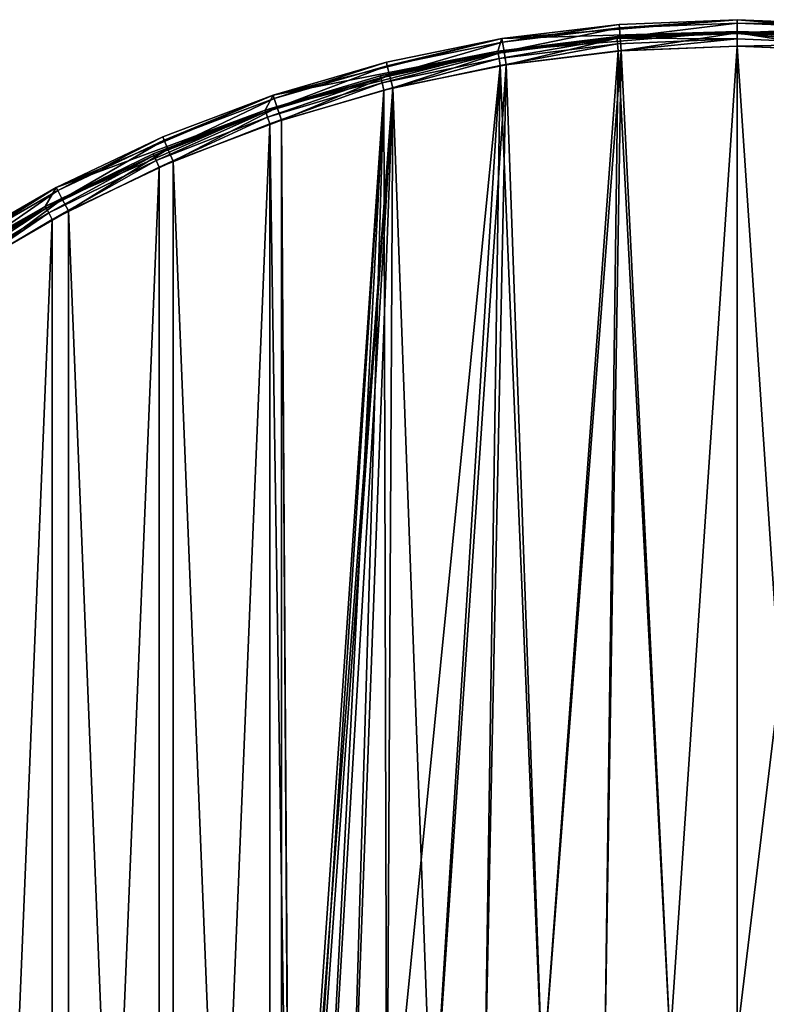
# Model space of a CAD drawing. Header units: millimetres. Extents: x 0 to 200, y 0 to 200.
# Tile 116 of 118: x 51 to 102, y 133 to 200. Entities that reach past the tile are written whole.
import ezdxf

# ---------------------------------------------------------------- set-up
doc = ezdxf.new("R2010")
doc.units = ezdxf.units.MM
doc.header["$LTSCALE"] = 25.4
doc.layers.get('0').update_dxf_attribs({"true_color": 0xff5454})

# ---------------------------------------------------------------- blocks, each defined once
blk = doc.blocks.new('HERMANOS-I-8100.STL')
at = {"color": 250, "true_color": 0x262626}
mesh = blk.add_polyface(dxfattribs=at)
corners = [(355.425, 27.822, 10.05), (352.615, 8.192, 10.05), (352.206, 12.054, 10.05), (355.312, 24.352, 10.05), (360.632, 39.848, 10.05), (361.132, 42.869, 10.05), (368.43, 54.257, 10.05), (369.178, 56.806, 10.05), (378.493, 67.186, 10.05), (379.356, 69.272, 10.05), (390.547, 78.283, 10.05), (391.402, 79.944, 10.05), (404.263, 87.244, 10.05), (405.004, 88.546, 10.05), (419.266, 93.825, 10.05), (419.81, 94.854, 10.05), (435.149, 97.847, 10.05), (435.435, 98.705, 10.05), (451.477, 99.2, 10.05), (451.477, 100, 10.05), (467.518, 98.705, 10.05), (467.804, 97.847, 10.05), (483.143, 94.854, 10.05), (483.687, 93.825, 10.05), (497.949, 88.546, 10.05), (498.691, 87.244, 10.05), (511.551, 79.944, 10.05), (512.406, 78.283, 10.05), (523.597, 69.272, 10.05), (524.46, 67.186, 10.05), (533.775, 56.806, 10.05), (534.523, 54.257, 10.05), (541.822, 42.869, 10.05), (542.321, 39.848, 10.05), (547.528, 27.822, 10.05), (547.641, 24.352, 10.05), (550.747, 12.054, 10.05), (550.338, 8.192, 10.05), (550.338, -8.192, 10.05), (351.558, -4.027, 10.05), (352.615, -8.192, 10.05), (353.497, -20.003, 10.05), (355.312, -24.352, 10.05), (357.975, -35.46, 10.05), (360.632, -39.848, 10.05), (364.874, -50, 10.05), (368.43, -54.257, 10.05), (374.016, -63.245, 10.05), (378.493, -67.186, 10.05), (385.164, -74.851, 10.05), (390.547, -78.283, 10.05), (398.03, -84.519, 10.05), (404.263, -87.244, 10.05), (412.28, -91.998, 10.05), (419.266, -93.825, 10.05), (427.545, -97.094, 10.05), (435.149, -97.847, 10.05), (443.43, -99.676, 10.05), (451.477, -99.2, 10.05), (459.523, -99.676, 10.05), (467.804, -97.847, 10.05), (475.408, -97.094, 10.05), (483.687, -93.825, 10.05), (490.673, -91.998, 10.05), (498.691, -87.244, 10.05), (504.923, -84.519, 10.05), (512.406, -78.283, 10.05), (517.789, -74.851, 10.05), (524.46, -67.186, 10.05), (528.937, -63.245, 10.05), (534.523, -54.257, 10.05), (538.079, -50, 10.05), (542.321, -39.848, 10.05), (544.978, -35.46, 10.05), (547.641, -24.352, 10.05), (549.456, -20.003, 10.05), (551.395, -4.027, 10.05)]
mesh.append_faces([[corners[k] for k in face] for face in [(0, 1, 2), (1, 0, 3), (3, 0, 4), (4, 5, 6), (6, 7, 8), (8, 9, 10), (10, 11, 12), (12, 13, 14), (14, 15, 16), (16, 17, 18), (18, 20, 21), (21, 22, 23), (23, 24, 25), (25, 26, 27), (27, 28, 29), (29, 30, 31), (31, 32, 33), (33, 34, 35), (35, 36, 37), (37, 36, 38), (39, 40, 41), (40, 2, 1), (41, 42, 43), (43, 44, 45), (45, 46, 47), (47, 48, 49), (49, 50, 51), (51, 52, 53), (53, 54, 55), (55, 56, 57), (57, 58, 59), (59, 60, 61), (61, 62, 63), (63, 64, 65), (65, 66, 67), (67, 68, 69), (69, 70, 71), (71, 72, 73), (73, 74, 75), (75, 38, 76), (76, 38, 36)]], dxfattribs={"vtx0": -1, "vtx1": -1, "color": 250})
mesh.append_faces([[corners[k] for k in face] for face in [(4, 0, 5), (6, 5, 7), (8, 7, 9), (10, 9, 11), (12, 11, 13), (14, 13, 15), (16, 15, 17), (18, 17, 19), (18, 19, 20), (21, 20, 22), (23, 22, 24), (25, 24, 26), (27, 26, 28), (29, 28, 30), (31, 30, 32), (33, 32, 34), (35, 34, 36), (40, 39, 2), (41, 40, 42), (43, 42, 44), (45, 44, 46), (47, 46, 48), (49, 48, 50), (51, 50, 52), (53, 52, 54), (55, 54, 56), (57, 56, 58), (59, 58, 60), (61, 60, 62), (63, 62, 64), (65, 64, 66), (67, 66, 68), (69, 68, 70), (71, 70, 72), (73, 72, 74), (75, 74, 38)]], dxfattribs={"vtx0": -1, "vtx2": -1, "color": 250})
mesh = blk.add_polyface(dxfattribs=at)
corners = [(443.43, 99.676, 23.25), (451.477, 100, 10.05), (435.435, 98.705, 23.25)]
mesh.append_faces([[corners[k] for k in face] for face in [(0, 1, 2)]], dxfattribs={"color": 250})
mesh = blk.add_polyface(dxfattribs=at)
corners = [(435.435, 98.705, 23.25), (451.477, 100, 10.05), (435.435, 98.705, 10.05)]
mesh.append_faces([[corners[k] for k in face] for face in [(0, 1, 2)]], dxfattribs={"color": 250})
mesh = blk.add_polyface(dxfattribs=at)
corners = [(435.474, 98.467, 24.15), (443.43, 99.676, 23.25), (435.435, 98.705, 23.25), (443.449, 99.435, 24.15)]
mesh.append_faces([[corners[k] for k in face] for face in [(0, 1, 2), (1, 0, 3)]], dxfattribs={"vtx0": -1, "color": 250})
mesh = blk.add_polyface(dxfattribs=at)
corners = [(451.477, 100, 23.25), (451.477, 100, 10.05), (443.43, 99.676, 23.25)]
mesh.append_faces([[corners[k] for k in face] for face in [(0, 1, 2)]], dxfattribs={"color": 250})
mesh = blk.add_polyface(dxfattribs=at)
corners = [(443.449, 99.435, 24.15), (451.477, 100, 23.25), (443.43, 99.676, 23.25), (451.477, 99.759, 24.15)]
mesh.append_faces([[corners[k] for k in face] for face in [(0, 1, 2), (1, 0, 3)]], dxfattribs={"vtx0": -1, "color": 250})
mesh = blk.add_polyface(dxfattribs=at)
corners = [(443.502, 98.779, 24.809), (451.477, 99.759, 24.15), (443.449, 99.435, 24.15), (451.477, 99.1, 24.809)]
mesh.append_faces([[corners[k] for k in face] for face in [(0, 1, 2), (1, 0, 3)]], dxfattribs={"vtx0": -1, "color": 250})
mesh = blk.add_polyface(dxfattribs=at)
corners = [(459.523, 99.676, 23.25), (451.477, 100, 10.05), (451.477, 100, 23.25)]
mesh.append_faces([[corners[k] for k in face] for face in [(0, 1, 2)]], dxfattribs={"color": 250})
mesh = blk.add_polyface(dxfattribs=at)
corners = [(459.523, 99.676, 23.25), (467.518, 98.705, 10.05), (451.477, 100, 10.05)]
mesh.append_faces([[corners[k] for k in face] for face in [(0, 1, 2)]], dxfattribs={"color": 250})
mesh = blk.add_polyface(dxfattribs=at)
corners = [(451.477, 99.759, 24.15), (459.523, 99.676, 23.25), (451.477, 100, 23.25), (459.504, 99.435, 24.15)]
mesh.append_faces([[corners[k] for k in face] for face in [(0, 1, 2), (1, 0, 3)]], dxfattribs={"vtx0": -1, "color": 250})
mesh = blk.add_polyface(dxfattribs=at)
corners = [(451.477, 99.1, 24.809), (459.504, 99.435, 24.15), (451.477, 99.759, 24.15), (459.451, 98.779, 24.809)]
mesh.append_faces([[corners[k] for k in face] for face in [(0, 1, 2), (1, 0, 3)]], dxfattribs={"vtx0": -1, "color": 250})
mesh = blk.add_polyface(dxfattribs=at)
corners = [(451.477, 99.2, 23.25), (435.149, 97.847, 10.05), (451.477, 99.2, 10.05)]
mesh.append_faces([[corners[k] for k in face] for face in [(0, 1, 2)]], dxfattribs={"color": 250})
mesh = blk.add_polyface(dxfattribs=at)
corners = [(443.285, 98.861, 23.25), (435.149, 97.847, 10.05), (451.477, 99.2, 23.25)]
mesh.append_faces([[corners[k] for k in face] for face in [(0, 1, 2)]], dxfattribs={"color": 250})
mesh = blk.add_polyface(dxfattribs=at)
corners = [(443.296, 98.728, 23.75), (435.149, 97.847, 23.25), (443.285, 98.861, 23.25), (435.171, 97.715, 23.75)]
mesh.append_faces([[corners[k] for k in face] for face in [(0, 1, 2), (1, 0, 3)]], dxfattribs={"vtx0": -1, "color": 250})
mesh = blk.add_polyface(dxfattribs=at)
corners = [(435.149, 97.847, 23.25), (435.149, 97.847, 10.05), (443.285, 98.861, 23.25)]
mesh.append_faces([[corners[k] for k in face] for face in [(0, 1, 2)]], dxfattribs={"color": 250})
mesh = blk.add_polyface(dxfattribs=at)
corners = [(435.58, 97.817, 24.809), (443.449, 99.435, 24.15), (435.474, 98.467, 24.15), (443.502, 98.779, 24.809)]
mesh.append_faces([[corners[k] for k in face] for face in [(0, 1, 2), (1, 0, 3)]], dxfattribs={"vtx0": -1, "color": 250})
mesh = blk.add_polyface(dxfattribs=at)
corners = [(451.477, 99.066, 23.75), (443.285, 98.861, 23.25), (451.477, 99.2, 23.25), (443.296, 98.728, 23.75)]
mesh.append_faces([[corners[k] for k in face] for face in [(0, 1, 2), (1, 0, 3)]], dxfattribs={"vtx0": -1, "color": 250})
mesh = blk.add_polyface(dxfattribs=at)
corners = [(451.477, 98.7, 24.116), (443.296, 98.728, 23.75), (451.477, 99.066, 23.75), (443.326, 98.363, 24.116)]
mesh.append_faces([[corners[k] for k in face] for face in [(0, 1, 2), (1, 0, 3)]], dxfattribs={"vtx0": -1, "color": 250})
mesh = blk.add_polyface(dxfattribs=at)
corners = [(443.575, 97.882, 25.05), (451.477, 99.1, 24.809), (443.502, 98.779, 24.809), (451.477, 98.2, 25.05)]
mesh.append_faces([[corners[k] for k in face] for face in [(0, 1, 2), (1, 0, 3)]], dxfattribs={"vtx0": -1, "color": 250})
mesh = blk.add_polyface(dxfattribs=at)
corners = [(459.657, 98.728, 23.75), (451.477, 99.2, 23.25), (459.668, 98.861, 23.25), (451.477, 99.066, 23.75)]
mesh.append_faces([[corners[k] for k in face] for face in [(0, 1, 2), (1, 0, 3)]], dxfattribs={"vtx0": -1, "color": 250})
mesh = blk.add_polyface(dxfattribs=at)
corners = [(459.668, 98.861, 23.25), (451.477, 99.2, 10.05), (467.804, 97.847, 10.05)]
mesh.append_faces([[corners[k] for k in face] for face in [(0, 1, 2)]], dxfattribs={"color": 250})
mesh = blk.add_polyface(dxfattribs=at)
corners = [(451.477, 99.2, 23.25), (451.477, 99.2, 10.05), (459.668, 98.861, 23.25)]
mesh.append_faces([[corners[k] for k in face] for face in [(0, 1, 2)]], dxfattribs={"color": 250})
mesh = blk.add_polyface(dxfattribs=at)
corners = [(459.378, 97.882, 25.05), (451.477, 99.1, 24.809), (451.477, 98.2, 25.05), (459.451, 98.779, 24.809)]
mesh.append_faces([[corners[k] for k in face] for face in [(0, 1, 2), (1, 0, 3)]], dxfattribs={"vtx0": -1, "color": 250})
mesh = blk.add_polyface(dxfattribs=at)
corners = [(459.627, 98.363, 24.116), (451.477, 99.066, 23.75), (459.657, 98.728, 23.75), (451.477, 98.7, 24.116)]
mesh.append_faces([[corners[k] for k in face] for face in [(0, 1, 2), (1, 0, 3)]], dxfattribs={"vtx0": -1, "color": 250})
mesh = blk.add_polyface(dxfattribs=at)
corners = [(353.612, 8.109, 24.25), (353.612, -8.109, 24.25), (353.277, 0, 24.25), (354.616, 16.163, 24.25), (354.616, -16.163, 24.25), (356.281, 24.107, 24.25), (356.281, -24.107, 24.25), (358.597, 31.885, 24.25), (358.597, -31.885, 24.25), (361.548, 39.446, 24.25), (361.548, -39.446, 24.25), (365.112, 46.738, 24.25), (365.112, -46.738, 24.25), (369.267, 53.71, 24.25), (369.267, -53.71, 24.25), (373.983, 60.316, 24.25), (373.983, -60.316, 24.25), (379.228, 66.509, 24.25), (379.228, -66.509, 24.25), (384.967, 72.248, 24.25), (384.967, -72.248, 24.25), (391.161, 77.494, 24.25), (391.161, -77.494, 24.25), (397.766, 82.21, 24.25), (397.766, -82.21, 24.25), (404.739, 86.364, 24.25), (404.739, -86.364, 24.25), (412.03, 89.929, 24.25), (412.03, -89.929, 24.25), (419.591, 92.879, 24.25), (419.591, -92.879, 24.25), (420.985, 2.285, 24.25), (427.37, 95.195, 24.25), (421.666, 6.804, 24.25), (423.013, 11.171, 24.25), (424.996, 15.289, 24.25), (427.57, 19.065, 24.25), (435.313, 96.861, 24.25), (430.679, 22.415, 24.25), (434.252, 25.264, 24.25), (438.21, 27.549, 24.25), (443.367, 97.865, 24.25), (442.464, 29.219, 24.25), (446.919, 30.236, 24.25), (451.477, 98.2, 24.25), (451.477, 30.577, 24.25), (459.586, 97.865, 24.25), (456.034, 30.236, 24.25), (460.489, 29.219, 24.25), (467.64, 96.861, 24.25), (464.744, 27.549, 24.25), (468.701, 25.264, 24.25), (475.583, 95.195, 24.25), (472.274, 22.415, 24.25), (475.383, 19.065, 24.25), (477.957, 15.289, 24.25), (483.362, 92.879, 24.25), (479.94, 11.171, 24.25), (481.287, 6.804, 24.25), (481.968, 2.285, 24.25), (481.968, -2.285, 24.25), (420.985, -2.285, 24.25), (427.37, -95.195, 24.25), (421.666, -6.804, 24.25), (423.013, -11.171, 24.25), (424.996, -15.289, 24.25), (427.57, -19.065, 24.25), (435.313, -96.861, 24.25), (430.679, -22.415, 24.25), (434.252, -25.264, 24.25), (438.21, -27.549, 24.25), (443.367, -97.865, 24.25), (442.464, -29.219, 24.25), (446.919, -30.236, 24.25), (451.477, -98.2, 24.25), (451.477, -30.577, 24.25), (456.034, -30.236, 24.25), (459.586, -97.865, 24.25), (460.489, -29.219, 24.25), (467.64, -96.861, 24.25), (464.744, -27.549, 24.25), (468.701, -25.264, 24.25), (475.583, -95.195, 24.25), (472.274, -22.415, 24.25), (475.383, -19.065, 24.25), (477.957, -15.289, 24.25), (483.362, -92.879, 24.25), (479.94, -11.171, 24.25), (481.287, -6.804, 24.25), (490.923, 89.929, 24.25), (490.923, -89.929, 24.25), (498.215, 86.364, 24.25), (498.215, -86.364, 24.25), (505.187, 82.21, 24.25), (505.187, -82.21, 24.25), (511.792, 77.494, 24.25), (511.792, -77.494, 24.25), (517.986, 72.248, 24.25), (517.986, -72.248, 24.25), (523.725, 66.509, 24.25), (523.725, -66.509, 24.25), (528.97, 60.316, 24.25), (528.97, -60.316, 24.25), (533.686, 53.71, 24.25), (533.686, -53.71, 24.25), (537.841, 46.738, 24.25), (537.841, -46.738, 24.25), (541.405, 39.446, 24.25), (541.405, -39.446, 24.25), (544.356, 31.885, 24.25), (544.356, -31.885, 24.25), (546.672, 24.107, 24.25), (546.672, -24.107, 24.25), (548.337, 16.163, 24.25), (548.337, -16.163, 24.25), (549.341, 8.109, 24.25), (549.341, -8.109, 24.25), (549.677, 0, 24.25)]
mesh.append_faces([[corners[k] for k in face] for face in [(0, 1, 2), (116, 115, 117)]], dxfattribs={"vtx0": -1, "color": 250})
mesh.append_faces([[corners[k] for k in face] for face in [(1, 3, 4), (4, 5, 6), (6, 7, 8), (8, 9, 10), (10, 11, 12), (12, 13, 14), (14, 15, 16), (16, 17, 18), (18, 19, 20), (20, 21, 22), (22, 23, 24), (24, 25, 26), (26, 27, 28), (28, 29, 30), (31, 32, 33), (33, 32, 34), (34, 32, 35), (35, 32, 36), (36, 37, 38), (38, 37, 39), (39, 37, 40), (40, 41, 42), (42, 41, 43), (43, 44, 45), (45, 46, 47), (47, 46, 48), (48, 49, 50), (50, 49, 51), (51, 52, 53), (53, 52, 54), (54, 52, 55), (55, 56, 57), (57, 56, 58), (58, 56, 59), (59, 56, 60), (30, 61, 62), (61, 30, 31), (62, 66, 67), (67, 70, 71), (71, 73, 74), (74, 76, 77), (77, 78, 79), (79, 81, 82), (82, 85, 86), (86, 89, 90), (90, 91, 92), (92, 93, 94), (94, 95, 96), (96, 97, 98), (98, 99, 100), (100, 101, 102), (102, 103, 104), (104, 105, 106), (106, 107, 108), (108, 109, 110), (110, 111, 112), (112, 113, 114), (114, 115, 116)]], dxfattribs={"vtx0": -1, "vtx1": -1, "color": 250})
mesh.append_faces([[corners[k] for k in face] for face in [(30, 29, 31), (86, 60, 56)]], dxfattribs={"vtx0": -1, "vtx1": -1, "vtx2": -1, "color": 250})
mesh.append_faces([[corners[k] for k in face] for face in [(1, 0, 3), (4, 3, 5), (6, 5, 7), (8, 7, 9), (10, 9, 11), (12, 11, 13), (14, 13, 15), (16, 15, 17), (18, 17, 19), (20, 19, 21), (22, 21, 23), (24, 23, 25), (26, 25, 27), (28, 27, 29), (31, 29, 32), (36, 32, 37), (40, 37, 41), (43, 41, 44), (45, 44, 46), (48, 46, 49), (51, 49, 52), (55, 52, 56), (62, 61, 63), (62, 63, 64), (62, 64, 65), (62, 65, 66), (67, 66, 68), (67, 68, 69), (67, 69, 70), (71, 70, 72), (71, 72, 73), (74, 73, 75), (74, 75, 76), (77, 76, 78), (79, 78, 80), (79, 80, 81), (82, 81, 83), (82, 83, 84), (82, 84, 85), (86, 85, 87), (86, 87, 88), (86, 88, 60), (86, 56, 89), (90, 89, 91), (92, 91, 93), (94, 93, 95), (96, 95, 97), (98, 97, 99), (100, 99, 101), (102, 101, 103), (104, 103, 105), (106, 105, 107), (108, 107, 109), (110, 109, 111), (112, 111, 113), (114, 113, 115)]], dxfattribs={"vtx0": -1, "vtx2": -1, "color": 250})
mesh = blk.add_polyface(dxfattribs=at)
corners = [(353.993, -11.837, 25.05), (353.356, 3.954, 25.05), (353.356, -3.954, 25.05), (353.993, 11.837, 25.05), (355.261, -19.643, 25.05), (355.261, 19.643, 25.05), (357.154, -27.321, 25.05), (357.154, 27.321, 25.05), (359.658, -34.822, 25.05), (359.658, 34.822, 25.05), (362.758, -42.098, 25.05), (362.758, 42.098, 25.05), (366.433, -49.1, 25.05), (366.433, 49.1, 25.05), (370.66, -55.784, 25.05), (370.66, 55.784, 25.05), (375.41, -62.106, 25.05), (375.41, 62.106, 25.05), (380.654, -68.026, 25.05), (380.654, 68.026, 25.05), (386.358, -73.504, 25.05), (386.358, 73.504, 25.05), (392.484, -78.505, 25.05), (392.484, 78.505, 25.05), (398.992, -82.998, 25.05), (398.992, 82.998, 25.05), (405.841, -86.952, 25.05), (405.841, 86.952, 25.05), (412.985, -90.342, 25.05), (412.985, 90.342, 25.05), (420.38, -93.146, 25.05), (420.38, 93.146, 25.05), (420.985, -2.285, 25.05), (427.976, -95.346, 25.05), (421.666, -6.804, 25.05), (423.013, -11.171, 25.05), (424.996, -15.289, 25.05), (427.57, -19.065, 25.05), (430.679, -22.415, 25.05), (435.724, -96.928, 25.05), (434.252, -25.264, 25.05), (438.21, -27.549, 25.05), (443.575, -97.882, 25.05), (442.464, -29.219, 25.05), (446.919, -30.236, 25.05), (451.477, -98.2, 25.05), (451.477, -30.577, 25.05), (459.378, -97.882, 25.05), (456.034, -30.236, 25.05), (460.489, -29.219, 25.05), (467.229, -96.928, 25.05), (464.744, -27.549, 25.05), (468.701, -25.264, 25.05), (474.977, -95.346, 25.05), (472.274, -22.415, 25.05), (475.383, -19.065, 25.05), (482.573, -93.146, 25.05), (477.957, -15.289, 25.05), (479.94, -11.171, 25.05), (481.287, -6.804, 25.05), (481.968, -2.285, 25.05), (481.968, 2.285, 25.05), (420.985, 2.285, 25.05), (427.976, 95.346, 25.05), (421.666, 6.804, 25.05), (423.013, 11.171, 25.05), (424.996, 15.289, 25.05), (427.57, 19.065, 25.05), (430.679, 22.415, 25.05), (435.724, 96.928, 25.05), (434.252, 25.264, 25.05), (438.21, 27.549, 25.05), (443.575, 97.882, 25.05), (442.464, 29.219, 25.05), (446.919, 30.236, 25.05), (451.477, 98.2, 25.05), (451.477, 30.577, 25.05), (456.034, 30.236, 25.05), (459.378, 97.882, 25.05), (460.489, 29.219, 25.05), (467.229, 96.928, 25.05), (464.744, 27.549, 25.05), (468.701, 25.264, 25.05), (474.977, 95.346, 25.05), (472.274, 22.415, 25.05), (475.383, 19.065, 25.05), (482.573, 93.146, 25.05), (477.957, 15.289, 25.05), (479.94, 11.171, 25.05), (481.287, 6.804, 25.05), (489.968, -90.342, 25.05), (489.968, 90.342, 25.05), (497.112, -86.952, 25.05), (497.112, 86.952, 25.05), (503.961, -82.998, 25.05), (503.961, 82.998, 25.05), (510.469, -78.505, 25.05), (510.469, 78.505, 25.05), (516.595, -73.504, 25.05), (516.595, 73.504, 25.05), (522.299, -68.026, 25.05), (522.299, 68.026, 25.05), (527.543, -62.106, 25.05), (527.543, 62.106, 25.05), (532.294, -55.784, 25.05), (532.294, 55.784, 25.05), (536.52, -49.1, 25.05), (536.52, 49.1, 25.05), (540.195, -42.098, 25.05), (540.195, 42.098, 25.05), (543.295, -34.822, 25.05), (543.295, 34.822, 25.05), (545.799, -27.321, 25.05), (545.799, 27.321, 25.05), (547.692, -19.643, 25.05), (547.692, 19.643, 25.05), (548.961, -11.837, 25.05), (548.961, 11.837, 25.05), (549.597, -3.954, 25.05), (549.597, 3.954, 25.05)]
mesh.append_faces([[corners[k] for k in face] for face in [(0, 1, 2), (117, 118, 119)]], dxfattribs={"vtx0": -1, "color": 250})
mesh.append_faces([[corners[k] for k in face] for face in [(1, 0, 3), (3, 4, 5), (5, 6, 7), (7, 8, 9), (9, 10, 11), (11, 12, 13), (13, 14, 15), (15, 16, 17), (17, 18, 19), (19, 20, 21), (21, 22, 23), (23, 24, 25), (25, 26, 27), (27, 28, 29), (29, 30, 31), (32, 33, 34), (34, 33, 35), (35, 33, 36), (36, 33, 37), (37, 33, 38), (38, 39, 40), (40, 39, 41), (41, 42, 43), (43, 42, 44), (44, 45, 46), (46, 47, 48), (48, 47, 49), (49, 50, 51), (51, 50, 52), (52, 53, 54), (54, 53, 55), (55, 56, 57), (57, 56, 58), (58, 56, 59), (59, 56, 60), (60, 56, 61), (31, 62, 63), (62, 31, 32), (63, 68, 69), (69, 71, 72), (72, 74, 75), (75, 77, 78), (78, 79, 80), (80, 82, 83), (83, 85, 86), (86, 90, 91), (91, 92, 93), (93, 94, 95), (95, 96, 97), (97, 98, 99), (99, 100, 101), (101, 102, 103), (103, 104, 105), (105, 106, 107), (107, 108, 109), (109, 110, 111), (111, 112, 113), (113, 114, 115), (115, 116, 117)]], dxfattribs={"vtx0": -1, "vtx1": -1, "color": 250})
mesh.append_faces([[corners[k] for k in face] for face in [(31, 30, 32), (86, 61, 56)]], dxfattribs={"vtx0": -1, "vtx1": -1, "vtx2": -1, "color": 250})
mesh.append_faces([[corners[k] for k in face] for face in [(3, 0, 4), (5, 4, 6), (7, 6, 8), (9, 8, 10), (11, 10, 12), (13, 12, 14), (15, 14, 16), (17, 16, 18), (19, 18, 20), (21, 20, 22), (23, 22, 24), (25, 24, 26), (27, 26, 28), (29, 28, 30), (32, 30, 33), (38, 33, 39), (41, 39, 42), (44, 42, 45), (46, 45, 47), (49, 47, 50), (52, 50, 53), (55, 53, 56), (63, 62, 64), (63, 64, 65), (63, 65, 66), (63, 66, 67), (63, 67, 68), (69, 68, 70), (69, 70, 71), (72, 71, 73), (72, 73, 74), (75, 74, 76), (75, 76, 77), (78, 77, 79), (80, 79, 81), (80, 81, 82), (83, 82, 84), (83, 84, 85), (86, 85, 87), (86, 87, 88), (86, 88, 89), (86, 89, 61), (86, 56, 90), (91, 90, 92), (93, 92, 94), (95, 94, 96), (97, 96, 98), (99, 98, 100), (101, 100, 102), (103, 102, 104), (105, 104, 106), (107, 106, 108), (109, 108, 110), (111, 110, 112), (113, 112, 114), (115, 114, 116), (117, 116, 118)]], dxfattribs={"vtx0": -1, "vtx2": -1, "color": 250})
mesh = blk.add_polyface(dxfattribs=at)
corners = [(427.545, 97.094, 23.25), (435.435, 98.705, 10.05), (419.81, 94.854, 10.05)]
mesh.append_faces([[corners[k] for k in face] for face in [(0, 1, 2)]], dxfattribs={"color": 250})
mesh = blk.add_polyface(dxfattribs=at)
corners = [(435.435, 98.705, 23.25), (435.435, 98.705, 10.05), (427.545, 97.094, 23.25)]
mesh.append_faces([[corners[k] for k in face] for face in [(0, 1, 2)]], dxfattribs={"color": 250})
mesh = blk.add_polyface(dxfattribs=at)
corners = [(427.603, 96.86, 24.15), (435.435, 98.705, 23.25), (427.545, 97.094, 23.25), (435.474, 98.467, 24.15)]
mesh.append_faces([[corners[k] for k in face] for face in [(0, 1, 2), (1, 0, 3)]], dxfattribs={"vtx0": -1, "color": 250})
mesh = blk.add_polyface(dxfattribs=at)
corners = [(427.76, 96.22, 24.809), (435.474, 98.467, 24.15), (427.603, 96.86, 24.15), (435.58, 97.817, 24.809)]
mesh.append_faces([[corners[k] for k in face] for face in [(0, 1, 2), (1, 0, 3)]], dxfattribs={"vtx0": -1, "color": 250})
mesh = blk.add_polyface(dxfattribs=at)
corners = [(443.296, 98.728, 23.75), (435.231, 97.354, 24.116), (435.171, 97.715, 23.75), (443.326, 98.363, 24.116)]
mesh.append_faces([[corners[k] for k in face] for face in [(0, 1, 2), (1, 0, 3)]], dxfattribs={"vtx0": -1, "color": 250})
mesh = blk.add_polyface(dxfattribs=at)
corners = [(443.326, 98.363, 24.116), (435.313, 96.861, 24.25), (435.231, 97.354, 24.116), (443.367, 97.865, 24.25)]
mesh.append_faces([[corners[k] for k in face] for face in [(0, 1, 2), (1, 0, 3)]], dxfattribs={"vtx0": -1, "color": 250})
mesh = blk.add_polyface(dxfattribs=at)
corners = [(435.724, 96.928, 25.05), (443.502, 98.779, 24.809), (435.58, 97.817, 24.809), (443.575, 97.882, 25.05)]
mesh.append_faces([[corners[k] for k in face] for face in [(0, 1, 2), (1, 0, 3)]], dxfattribs={"vtx0": -1, "color": 250})
mesh = blk.add_polyface(dxfattribs=at)
corners = [(451.477, 98.7, 24.116), (443.367, 97.865, 24.25), (443.326, 98.363, 24.116), (451.477, 98.2, 24.25)]
mesh.append_faces([[corners[k] for k in face] for face in [(0, 1, 2), (1, 0, 3)]], dxfattribs={"vtx0": -1, "color": 250})
mesh = blk.add_polyface(dxfattribs=at)
corners = [(459.627, 98.363, 24.116), (451.477, 98.2, 24.25), (451.477, 98.7, 24.116), (459.586, 97.865, 24.25)]
mesh.append_faces([[corners[k] for k in face] for face in [(0, 1, 2), (1, 0, 3)]], dxfattribs={"vtx0": -1, "color": 250})
mesh = blk.add_polyface(dxfattribs=at)
corners = [(435.149, 97.847, 23.25), (419.266, 93.825, 10.05), (435.149, 97.847, 10.05)]
mesh.append_faces([[corners[k] for k in face] for face in [(0, 1, 2)]], dxfattribs={"color": 250})
mesh = blk.add_polyface(dxfattribs=at)
corners = [(427.124, 96.165, 23.25), (419.266, 93.825, 10.05), (435.149, 97.847, 23.25)]
mesh.append_faces([[corners[k] for k in face] for face in [(0, 1, 2)]], dxfattribs={"color": 250})
mesh = blk.add_polyface(dxfattribs=at)
corners = [(435.171, 97.715, 23.75), (427.124, 96.165, 23.25), (435.149, 97.847, 23.25), (427.157, 96.035, 23.75)]
mesh.append_faces([[corners[k] for k in face] for face in [(0, 1, 2), (1, 0, 3)]], dxfattribs={"vtx0": -1, "color": 250})
mesh = blk.add_polyface(dxfattribs=at)
corners = [(435.171, 97.715, 23.75), (427.247, 95.68, 24.116), (427.157, 96.035, 23.75), (435.231, 97.354, 24.116)]
mesh.append_faces([[corners[k] for k in face] for face in [(0, 1, 2), (1, 0, 3)]], dxfattribs={"vtx0": -1, "color": 250})
mesh = blk.add_polyface(dxfattribs=at)
corners = [(427.976, 95.346, 25.05), (435.58, 97.817, 24.809), (427.76, 96.22, 24.809), (435.724, 96.928, 25.05)]
mesh.append_faces([[corners[k] for k in face] for face in [(0, 1, 2), (1, 0, 3)]], dxfattribs={"vtx0": -1, "color": 250})
mesh = blk.add_polyface(dxfattribs=at)
corners = [(427.545, 97.094, 23.25), (419.81, 94.854, 10.05), (419.81, 94.854, 23.25)]
mesh.append_faces([[corners[k] for k in face] for face in [(0, 1, 2)]], dxfattribs={"color": 250})
mesh = blk.add_polyface(dxfattribs=at)
corners = [(419.886, 94.625, 24.15), (427.545, 97.094, 23.25), (419.81, 94.854, 23.25), (427.603, 96.86, 24.15)]
mesh.append_faces([[corners[k] for k in face] for face in [(0, 1, 2), (1, 0, 3)]], dxfattribs={"vtx0": -1, "color": 250})
mesh = blk.add_polyface(dxfattribs=at)
corners = [(420.095, 94, 24.809), (427.603, 96.86, 24.15), (419.886, 94.625, 24.15), (427.76, 96.22, 24.809)]
mesh.append_faces([[corners[k] for k in face] for face in [(0, 1, 2), (1, 0, 3)]], dxfattribs={"vtx0": -1, "color": 250})
mesh = blk.add_polyface(dxfattribs=at)
corners = [(435.231, 97.354, 24.116), (427.37, 95.195, 24.25), (427.247, 95.68, 24.116), (435.313, 96.861, 24.25)]
mesh.append_faces([[corners[k] for k in face] for face in [(0, 1, 2), (1, 0, 3)]], dxfattribs={"vtx0": -1, "color": 250})
mesh = blk.add_polyface(dxfattribs=at)
corners = [(427.157, 96.035, 23.75), (419.266, 93.825, 23.25), (427.124, 96.165, 23.25), (419.31, 93.698, 23.75)]
mesh.append_faces([[corners[k] for k in face] for face in [(0, 1, 2), (1, 0, 3)]], dxfattribs={"vtx0": -1, "color": 250})
mesh = blk.add_polyface(dxfattribs=at)
corners = [(419.266, 93.825, 23.25), (419.266, 93.825, 10.05), (427.124, 96.165, 23.25)]
mesh.append_faces([[corners[k] for k in face] for face in [(0, 1, 2)]], dxfattribs={"color": 250})
mesh = blk.add_polyface(dxfattribs=at)
corners = [(420.38, 93.146, 25.05), (427.76, 96.22, 24.809), (420.095, 94, 24.809), (427.976, 95.346, 25.05)]
mesh.append_faces([[corners[k] for k in face] for face in [(0, 1, 2), (1, 0, 3)]], dxfattribs={"vtx0": -1, "color": 250})
mesh = blk.add_polyface(dxfattribs=at)
corners = [(427.157, 96.035, 23.75), (419.429, 93.352, 24.116), (419.31, 93.698, 23.75), (427.247, 95.68, 24.116)]
mesh.append_faces([[corners[k] for k in face] for face in [(0, 1, 2), (1, 0, 3)]], dxfattribs={"vtx0": -1, "color": 250})
mesh = blk.add_polyface(dxfattribs=at)
corners = [(427.247, 95.68, 24.116), (419.591, 92.879, 24.25), (419.429, 93.352, 24.116), (427.37, 95.195, 24.25)]
mesh.append_faces([[corners[k] for k in face] for face in [(0, 1, 2), (1, 0, 3)]], dxfattribs={"vtx0": -1, "color": 250})
mesh = blk.add_polyface(dxfattribs=at)
corners = [(412.28, 91.998, 23.25), (419.81, 94.854, 10.05), (405.004, 88.546, 10.05)]
mesh.append_faces([[corners[k] for k in face] for face in [(0, 1, 2)]], dxfattribs={"color": 250})
mesh = blk.add_polyface(dxfattribs=at)
corners = [(419.81, 94.854, 23.25), (419.81, 94.854, 10.05), (412.28, 91.998, 23.25)]
mesh.append_faces([[corners[k] for k in face] for face in [(0, 1, 2)]], dxfattribs={"color": 250})
mesh = blk.add_polyface(dxfattribs=at)
corners = [(412.374, 91.776, 24.15), (419.81, 94.854, 23.25), (412.28, 91.998, 23.25), (419.886, 94.625, 24.15)]
mesh.append_faces([[corners[k] for k in face] for face in [(0, 1, 2), (1, 0, 3)]], dxfattribs={"vtx0": -1, "color": 250})
mesh = blk.add_polyface(dxfattribs=at)
corners = [(412.633, 91.17, 24.809), (419.886, 94.625, 24.15), (412.374, 91.776, 24.15), (420.095, 94, 24.809)]
mesh.append_faces([[corners[k] for k in face] for face in [(0, 1, 2), (1, 0, 3)]], dxfattribs={"vtx0": -1, "color": 250})
mesh = blk.add_polyface(dxfattribs=at)
corners = [(419.266, 93.825, 23.25), (404.263, 87.244, 10.05), (419.266, 93.825, 10.05)]
mesh.append_faces([[corners[k] for k in face] for face in [(0, 1, 2)]], dxfattribs={"color": 250})
mesh = blk.add_polyface(dxfattribs=at)
corners = [(411.628, 90.845, 23.25), (404.263, 87.244, 10.05), (419.266, 93.825, 23.25)]
mesh.append_faces([[corners[k] for k in face] for face in [(0, 1, 2)]], dxfattribs={"color": 250})
mesh = blk.add_polyface(dxfattribs=at)
corners = [(419.31, 93.698, 23.75), (411.628, 90.845, 23.25), (419.266, 93.825, 23.25), (411.682, 90.722, 23.75)]
mesh.append_faces([[corners[k] for k in face] for face in [(0, 1, 2), (1, 0, 3)]], dxfattribs={"vtx0": -1, "color": 250})
mesh = blk.add_polyface(dxfattribs=at)
corners = [(419.31, 93.698, 23.75), (411.829, 90.387, 24.116), (411.682, 90.722, 23.75), (419.429, 93.352, 24.116)]
mesh.append_faces([[corners[k] for k in face] for face in [(0, 1, 2), (1, 0, 3)]], dxfattribs={"vtx0": -1, "color": 250})
mesh = blk.add_polyface(dxfattribs=at)
corners = [(412.985, 90.342, 25.05), (420.095, 94, 24.809), (412.633, 91.17, 24.809), (420.38, 93.146, 25.05)]
mesh.append_faces([[corners[k] for k in face] for face in [(0, 1, 2), (1, 0, 3)]], dxfattribs={"vtx0": -1, "color": 250})
mesh = blk.add_polyface(dxfattribs=at)
corners = [(419.429, 93.352, 24.116), (412.03, 89.929, 24.25), (411.829, 90.387, 24.116), (419.591, 92.879, 24.25)]
mesh.append_faces([[corners[k] for k in face] for face in [(0, 1, 2), (1, 0, 3)]], dxfattribs={"vtx0": -1, "color": 250})
mesh = blk.add_polyface(dxfattribs=at)
corners = [(412.28, 91.998, 23.25), (405.004, 88.546, 10.05), (405.004, 88.546, 23.25)]
mesh.append_faces([[corners[k] for k in face] for face in [(0, 1, 2)]], dxfattribs={"color": 250})
mesh = blk.add_polyface(dxfattribs=at)
corners = [(405.116, 88.332, 24.15), (412.28, 91.998, 23.25), (405.004, 88.546, 23.25), (412.374, 91.776, 24.15)]
mesh.append_faces([[corners[k] for k in face] for face in [(0, 1, 2), (1, 0, 3)]], dxfattribs={"vtx0": -1, "color": 250})
mesh = blk.add_polyface(dxfattribs=at)
corners = [(405.422, 87.749, 24.809), (412.374, 91.776, 24.15), (405.116, 88.332, 24.15), (412.633, 91.17, 24.809)]
mesh.append_faces([[corners[k] for k in face] for face in [(0, 1, 2), (1, 0, 3)]], dxfattribs={"vtx0": -1, "color": 250})
mesh = blk.add_polyface(dxfattribs=at)
corners = [(411.682, 90.722, 23.75), (404.263, 87.244, 23.25), (411.628, 90.845, 23.25), (404.326, 87.126, 23.75)]
mesh.append_faces([[corners[k] for k in face] for face in [(0, 1, 2), (1, 0, 3)]], dxfattribs={"vtx0": -1, "color": 250})
mesh = blk.add_polyface(dxfattribs=at)
corners = [(404.263, 87.244, 23.25), (404.263, 87.244, 10.05), (411.628, 90.845, 23.25)]
mesh.append_faces([[corners[k] for k in face] for face in [(0, 1, 2)]], dxfattribs={"color": 250})
mesh = blk.add_polyface(dxfattribs=at)
corners = [(405.841, 86.952, 25.05), (412.633, 91.17, 24.809), (405.422, 87.749, 24.809), (412.985, 90.342, 25.05)]
mesh.append_faces([[corners[k] for k in face] for face in [(0, 1, 2), (1, 0, 3)]], dxfattribs={"vtx0": -1, "color": 250})
mesh = blk.add_polyface(dxfattribs=at)
corners = [(411.682, 90.722, 23.75), (404.501, 86.804, 24.116), (404.326, 87.126, 23.75), (411.829, 90.387, 24.116)]
mesh.append_faces([[corners[k] for k in face] for face in [(0, 1, 2), (1, 0, 3)]], dxfattribs={"vtx0": -1, "color": 250})
mesh = blk.add_polyface(dxfattribs=at)
corners = [(411.829, 90.387, 24.116), (404.739, 86.364, 24.25), (404.501, 86.804, 24.116), (412.03, 89.929, 24.25)]
mesh.append_faces([[corners[k] for k in face] for face in [(0, 1, 2), (1, 0, 3)]], dxfattribs={"vtx0": -1, "color": 250})
mesh = blk.add_polyface(dxfattribs=at)
corners = [(398.03, 84.519, 23.25), (405.004, 88.546, 10.05), (391.402, 79.944, 10.05)]
mesh.append_faces([[corners[k] for k in face] for face in [(0, 1, 2)]], dxfattribs={"color": 250})
mesh = blk.add_polyface(dxfattribs=at)
corners = [(405.004, 88.546, 23.25), (405.004, 88.546, 10.05), (398.03, 84.519, 23.25)]
mesh.append_faces([[corners[k] for k in face] for face in [(0, 1, 2)]], dxfattribs={"color": 250})
mesh = blk.add_polyface(dxfattribs=at)
corners = [(398.159, 84.315, 24.15), (405.004, 88.546, 23.25), (398.03, 84.519, 23.25), (405.116, 88.332, 24.15)]
mesh.append_faces([[corners[k] for k in face] for face in [(0, 1, 2), (1, 0, 3)]], dxfattribs={"vtx0": -1, "color": 250})
mesh = blk.add_polyface(dxfattribs=at)
corners = [(398.511, 83.758, 24.809), (405.116, 88.332, 24.15), (398.159, 84.315, 24.15), (405.422, 87.749, 24.809)]
mesh.append_faces([[corners[k] for k in face] for face in [(0, 1, 2), (1, 0, 3)]], dxfattribs={"vtx0": -1, "color": 250})
mesh = blk.add_polyface(dxfattribs=at)
corners = [(398.992, 82.998, 25.05), (405.422, 87.749, 24.809), (398.511, 83.758, 24.809), (405.841, 86.952, 25.05)]
mesh.append_faces([[corners[k] for k in face] for face in [(0, 1, 2), (1, 0, 3)]], dxfattribs={"vtx0": -1, "color": 250})
mesh = blk.add_polyface(dxfattribs=at)
corners = [(397.219, 83.047, 23.25), (390.547, 78.283, 10.05), (404.263, 87.244, 10.05)]
mesh.append_faces([[corners[k] for k in face] for face in [(0, 1, 2)]], dxfattribs={"color": 250})
mesh = blk.add_polyface(dxfattribs=at)
corners = [(404.326, 87.126, 23.75), (397.219, 83.047, 23.25), (404.263, 87.244, 23.25), (397.293, 82.935, 23.75)]
mesh.append_faces([[corners[k] for k in face] for face in [(0, 1, 2), (1, 0, 3)]], dxfattribs={"vtx0": -1, "color": 250})
mesh = blk.add_polyface(dxfattribs=at)
corners = [(397.219, 83.047, 23.25), (404.263, 87.244, 10.05), (404.263, 87.244, 23.25)]
mesh.append_faces([[corners[k] for k in face] for face in [(0, 1, 2)]], dxfattribs={"color": 250})
mesh = blk.add_polyface(dxfattribs=at)
corners = [(404.326, 87.126, 23.75), (397.493, 82.628, 24.116), (397.293, 82.935, 23.75), (404.501, 86.804, 24.116)]
mesh.append_faces([[corners[k] for k in face] for face in [(0, 1, 2), (1, 0, 3)]], dxfattribs={"vtx0": -1, "color": 250})
mesh = blk.add_polyface(dxfattribs=at)
corners = [(404.501, 86.804, 24.116), (397.766, 82.21, 24.25), (397.493, 82.628, 24.116), (404.739, 86.364, 24.25)]
mesh.append_faces([[corners[k] for k in face] for face in [(0, 1, 2), (1, 0, 3)]], dxfattribs={"vtx0": -1, "color": 250})

msp = doc.modelspace()

# ---------------------------------------------------------------- block references
at = {"color": 0}
msp.add_blockref('HERMANOS-I-8100.STL', (-351.558, 100, -10.05), dxfattribs=at)

doc.saveas('drawing.dxf')
